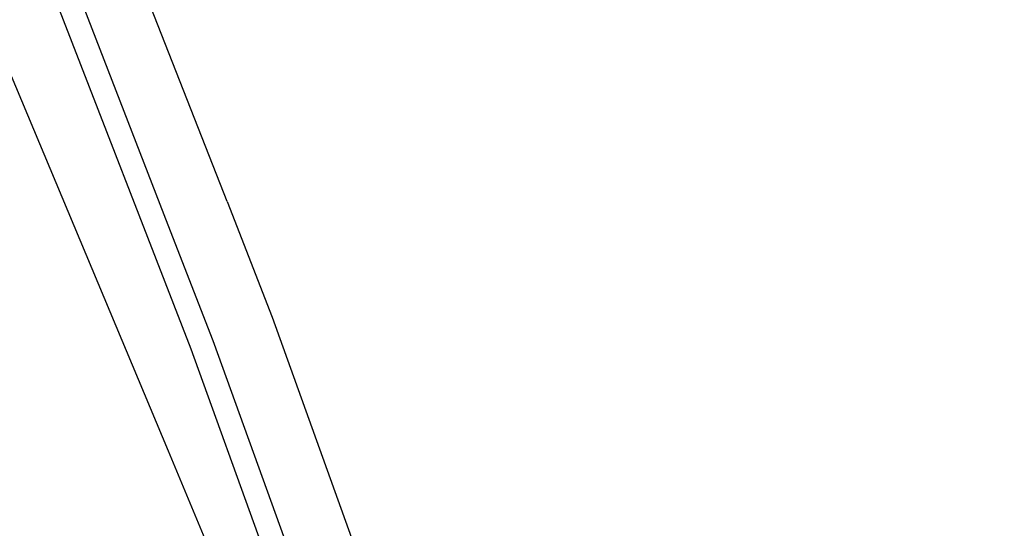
# Model space of a CAD drawing. Extents: x 447258 to 447844, y 441190 to 442763.
# Tile 107 of 123: x 447344 to 447380, y 442050 to 442069. Entities that reach past the tile are written whole.
import ezdxf

# ---------------------------------------------------------------- set-up
doc = ezdxf.new("R2010")
doc.units = 0
doc.header["$LTSCALE"] = 2
doc.header["$MEASUREMENT"] = 0
doc.linetypes.add('AUSGEZOGEN', pattern=[0])
doc.layers.add('DB-Bestand', color=8, linetype='CONTINUOUS')
doc.layers.add('SCHLITZRINNE', color=200, linetype='AUSGEZOGEN')

msp = doc.modelspace()

# ---------------------------------------------------------------- hatches: boundary and pattern name
at = {"layer": 'SCHLITZRINNE'}
h = msp.add_hatch(dxfattribs=at)
h.set_pattern_fill('_USER', color=256, scale=1.5, angle=45, style=0, pattern_type=0)
h.set_pattern_definition([(324.57214, (447454.4577, 442051.7744), (0.8695163, 1.222269), [])])
edge = h.paths.add_edge_path()
edge.add_line((447334.611, 442762.617), (447342.747, 442714.535))
edge.add_line((447342.747, 442714.535), (447353.712, 442649.783))
edge.add_line((447353.712, 442649.783), (447366.661, 442573.001))
edge.add_line((447366.661, 442573.001), (447374.28, 442528.103))
edge.add_line((447374.28, 442528.103), (447381.701, 442484.189))
edge.add_line((447381.701, 442484.189), (447389.266, 442439.438))
edge.add_line((447389.266, 442439.438), (447397.611, 442390.046))
edge.add_line((447397.611, 442390.046), (447405.855, 442341.529))
edge.add_line((447405.855, 442341.529), (447414.19, 442292.224))
edge.add_line((447414.19, 442292.224), (447422.918, 442240.682))
edge.add_line((447422.918, 442240.682), (447431.342, 442190.986))
edge.add_line((447431.342, 442190.986), (447439.461, 442143.078))
edge.add_line((447439.461, 442143.078), (447447.754, 442093.977))
edge.add_line((447447.754, 442093.977), (447454.078, 442054.026))
edge.add_line((447454.078, 442054.026), (447459.728, 442020.523))
edge.add_line((447453.692, 442053.306), (447459.221, 442020.52))
edge.add_line((447459.221, 442020.52), (447459.728, 442020.523))

# ---------------------------------------------------------------- linework, layer by layer
at = {"layer": 'DB-Bestand', "linetype": 'Continuous'}
for p, q in [((447342.578, 442079.763), (447349.724, 442061.326)), ((447341.797, 442079.421), (447350.544, 442056.853)), ((447351.861, 442062.164), (447346.117, 442076.818)), ((447343.348, 442068.394), (447349.736, 442053.177)), ((447351.861, 442062.164), (447353.479, 442057.99)), ((447349.724, 442061.326), (447351.342, 442057.152)), ((447353.479, 442057.99), (447360.577, 442038.315)), ((447351.342, 442057.152), (447353.936, 442049.961)), ((447350.544, 442056.853), (447353.103, 442049.76)), ((447349.736, 442053.177), (447355.793, 442038.586))]:
    msp.add_line(p, q, dxfattribs=at)

doc.saveas('drawing.dxf')
